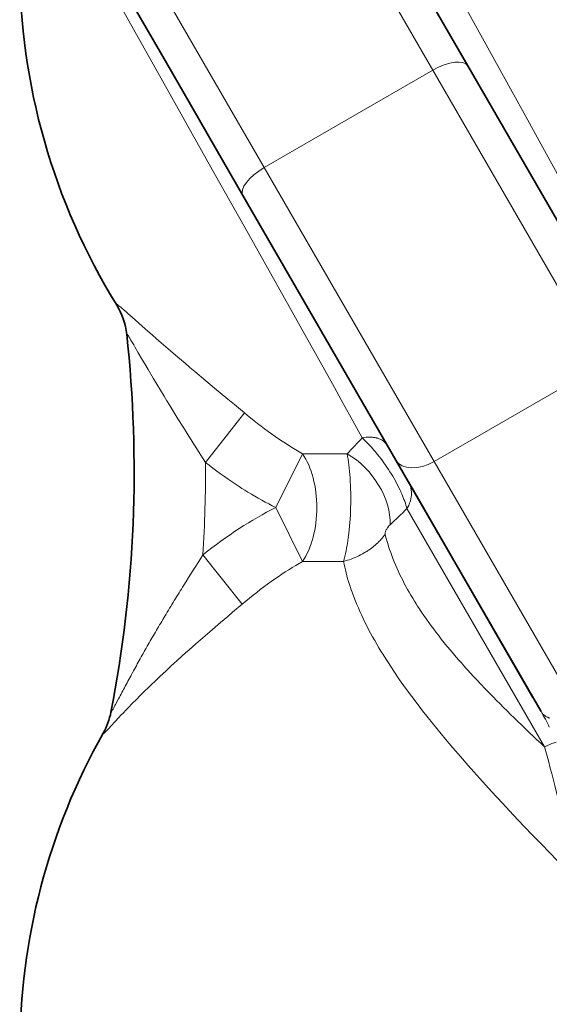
# Model space of a CAD drawing. Header units: inches. Extents: x 2990 to 3303, y 339 to 666.
# Tile 14 of 26: x 3226 to 3242, y 465 to 495. Entities that reach past the tile are written whole.
import ezdxf

# ---------------------------------------------------------------- set-up
doc = ezdxf.new("R2010")
doc.units = ezdxf.units.IN
doc.header["$MEASUREMENT"] = 0

msp = doc.modelspace()

# ---------------------------------------------------------------- linework, layer by layer
at = {"color": 7, "lineweight": 13}
for p, q in [((3234.768, 500.425), (3238.606, 493.776)), ((3228.183, 499.83), (3233.41, 490.776)), ((3238.606, 493.776), (3233.41, 490.776)), ((3238.606, 493.776), (3243.843, 484.705)), ((3238.647, 481.705), (3233.41, 490.776)), ((3238.647, 481.705), (3243.843, 484.705)), ((3243.122, 473.954), (3238.647, 481.705)), ((3237.809, 480.255), (3242.051, 472.907))]:
    msp.add_line(p, q, dxfattribs=at)
at = {"color": 7, "lineweight": 35}
for p, q in [((3239.683, 493.91), (3236.037, 500.227)), ((3244.397, 485.747), (3239.683, 493.91)), ((3232.755, 489.91), (3237.469, 481.747)), ((3241.944, 473.996), (3237.469, 481.747)), ((3241.694, 474.428), (3237.855, 481.076))]:
    msp.add_line(p, q, dxfattribs=at)
at = {"color": 7, "lineweight": 35, "ltscale": 0.322361}
msp.add_line((3230.394, 494), (3229.104, 496.234), dxfattribs=at)
at = {"color": 7, "lineweight": 35, "ltscale": 0.185668}
msp.add_line((3231.136, 492.714), (3230.394, 494), dxfattribs=at)
at = {"color": 7, "lineweight": 35, "ltscale": 0.19792}
msp.add_line((3231.928, 491.343), (3231.136, 492.714), dxfattribs=at)
at = {"color": 7, "lineweight": 35, "ltscale": 0.206774}
msp.add_line((3232.755, 489.91), (3231.928, 491.343), dxfattribs=at)
at = {"color": 7, "lineweight": 13, "ltscale": 0.000998}
msp.add_line((3228.855, 486.555), (3228.856, 486.547), dxfattribs=at)
at = {"color": 7, "lineweight": 35, "ltscale": 0.001166}
msp.add_line((3229.171, 485.629), (3229.17, 485.638), dxfattribs=at)
at = {"color": 7, "lineweight": 13, "ltscale": 0.242747}
msp.add_line((3232.803, 483.205), (3231.599, 481.681), dxfattribs=at)
at = {"color": 7, "lineweight": 13, "ltscale": 0.232187}
msp.add_line((3233.765, 480.286), (3234.595, 481.947), dxfattribs=at)
at = {"color": 7, "lineweight": 13, "ltscale": 0.171338}
msp.add_line((3235.966, 481.947), (3234.595, 481.947), dxfattribs=at)
at = {"color": 7, "lineweight": 13, "ltscale": 0.232186}
msp.add_line((3234.595, 478.624), (3233.765, 480.286), dxfattribs=at)
at = {"color": 7, "lineweight": 13, "ltscale": 0.243062}
msp.add_line((3231.519, 478.826), (3232.735, 477.309), dxfattribs=at)
at = {"color": 7, "lineweight": 13, "ltscale": 0.157407}
msp.add_line((3235.854, 478.624), (3234.595, 478.624), dxfattribs=at)
at = {"color": 7, "lineweight": 13, "ltscale": 0.024405}
msp.add_line((3228.828, 474.214), (3228.92, 474.387), dxfattribs=at)
at = {"color": 7, "lineweight": 35, "ltscale": 0.000293}
msp.add_line((3241.945, 473.994), (3241.944, 473.996), dxfattribs=at)
at = {"color": 7, "lineweight": 13, "ltscale": 0.001333}
msp.add_line((3228.445, 473.326), (3228.442, 473.316), dxfattribs=at)
at = {"color": 7, "lineweight": 13}
for points in [[(3228.262, 497.055), (3229.383, 495.046), (3230.13, 493.711), (3231.912, 490.533), (3232.793, 488.965), (3233.893, 487.004), (3234.806, 485.372), (3235.51, 484.107), (3235.845, 483.501), (3236.145, 482.957), (3236.43, 482.433)], [(3242.986, 489.589), (3242.504, 490.473), (3241.998, 491.397), (3241.473, 492.349), (3241.051, 493.113), (3240.623, 493.888), (3239.651, 495.638), (3238.863, 497.055)], [(3230.97, 484.736), (3230.743, 484.928), (3230.52, 485.118), (3230.302, 485.306), (3230.089, 485.492), (3229.953, 485.611), (3229.821, 485.727), (3229.651, 485.878), (3229.542, 485.976), (3229.336, 486.161), (3229.218, 486.266), (3229.163, 486.316), (3229.086, 486.384), (3229.033, 486.429), (3228.986, 486.47), (3228.958, 486.493), (3228.933, 486.513), (3228.916, 486.526), (3228.902, 486.537), (3228.887, 486.548), (3228.875, 486.555), (3228.869, 486.558), (3228.864, 486.56), (3228.861, 486.561), (3228.859, 486.561), (3228.858, 486.561), (3228.856, 486.561), (3228.856, 486.56), (3228.855, 486.559), (3228.855, 486.555)], [(3229.17, 485.638), (3229.17, 485.643), (3229.171, 485.644), (3229.172, 485.645), (3229.174, 485.645), (3229.176, 485.644), (3229.178, 485.642), (3229.182, 485.637), (3229.187, 485.631), (3229.196, 485.62), (3229.206, 485.605), (3229.222, 485.581), (3229.239, 485.554), (3229.265, 485.512), (3229.293, 485.465), (3229.323, 485.415), (3229.387, 485.305), (3229.433, 485.227), (3229.528, 485.062), (3229.659, 484.837), (3229.726, 484.722), (3229.828, 484.548), (3229.986, 484.28), (3230.097, 484.094), (3230.21, 483.906), (3230.324, 483.718), (3230.411, 483.576), (3230.498, 483.433)], [(3232.803, 483.205), (3232.496, 483.461), (3232.291, 483.632), (3231.882, 483.972), (3231.61, 484.199), (3231.272, 484.481), (3231.12, 484.609), (3230.97, 484.736)], [(3230.498, 483.433), (3230.624, 483.23), (3230.75, 483.027), (3230.92, 482.755), (3231.034, 482.573), (3231.264, 482.21), (3231.599, 481.681)], [(3234.595, 481.947), (3234.49, 482.008), (3234.384, 482.07), (3234.278, 482.134), (3234.172, 482.2), (3234.065, 482.268), (3233.959, 482.338), (3233.852, 482.409), (3233.745, 482.483), (3233.638, 482.558), (3233.531, 482.635), (3233.422, 482.715), (3233.313, 482.797), (3233.205, 482.881), (3233.096, 482.966), (3232.988, 483.052), (3232.895, 483.128), (3232.803, 483.205)], [(3237.206, 482.202), (3237.195, 482.219), (3237.184, 482.236), (3237.172, 482.252), (3237.159, 482.268), (3237.15, 482.278), (3237.141, 482.288), (3237.131, 482.298), (3237.121, 482.307), (3237.111, 482.316), (3237.1, 482.325), (3237.079, 482.342), (3237.056, 482.357), (3237.032, 482.372), (3237.007, 482.385), (3236.981, 482.398), (3236.958, 482.407), (3236.934, 482.416), (3236.909, 482.424), (3236.884, 482.432), (3236.867, 482.436), (3236.85, 482.44), (3236.833, 482.443), (3236.816, 482.447), (3236.78, 482.452), (3236.744, 482.456), (3236.708, 482.458), (3236.672, 482.459), (3236.635, 482.458), (3236.594, 482.456), (3236.553, 482.453), (3236.512, 482.448), (3236.471, 482.441), (3236.43, 482.433)], [(3236.43, 482.433), (3236.488, 482.378), (3236.547, 482.321), (3236.605, 482.261), (3236.664, 482.2), (3236.722, 482.136), (3236.78, 482.07), (3236.838, 482.003), (3236.895, 481.933), (3236.952, 481.862), (3237.002, 481.798), (3237.051, 481.732), (3237.1, 481.666), (3237.148, 481.598), (3237.194, 481.53), (3237.24, 481.461), (3237.285, 481.391), (3237.329, 481.321), (3237.371, 481.251), (3237.412, 481.18), (3237.452, 481.11), (3237.49, 481.039), (3237.527, 480.969), (3237.562, 480.899), (3237.598, 480.822), (3237.616, 480.784), (3237.633, 480.746), (3237.655, 480.696), (3237.675, 480.647), (3237.695, 480.598), (3237.718, 480.538), (3237.74, 480.479), (3237.76, 480.421), (3237.778, 480.364), (3237.794, 480.308), (3237.809, 480.255)], [(3231.599, 481.681), (3231.714, 481.591), (3231.83, 481.502), (3231.947, 481.414), (3232.065, 481.328), (3232.183, 481.243), (3232.302, 481.159), (3232.422, 481.077), (3232.482, 481.037), (3232.542, 480.997), (3232.633, 480.937), (3232.724, 480.878), (3232.815, 480.82), (3232.907, 480.764), (3233.013, 480.699), (3233.119, 480.636), (3233.226, 480.574), (3233.333, 480.514), (3233.441, 480.455), (3233.549, 480.397), (3233.657, 480.341), (3233.765, 480.286)], [(3237.855, 481.077), (3237.87, 481.05), (3237.884, 481.022), (3237.896, 480.994), (3237.907, 480.964), (3237.917, 480.934), (3237.926, 480.904), (3237.933, 480.873), (3237.939, 480.841), (3237.943, 480.809), (3237.946, 480.777), (3237.948, 480.745), (3237.948, 480.712), (3237.947, 480.679), (3237.945, 480.651), (3237.942, 480.623), (3237.938, 480.596), (3237.933, 480.568), (3237.929, 480.55), (3237.925, 480.532), (3237.921, 480.513), (3237.916, 480.495), (3237.905, 480.459), (3237.892, 480.424), (3237.878, 480.389), (3237.863, 480.354), (3237.846, 480.32), (3237.828, 480.287), (3237.809, 480.255)], [(3237.173, 479.602), (3237.162, 479.579), (3237.153, 479.557), (3237.146, 479.536), (3237.141, 479.517), (3237.138, 479.5), (3237.137, 479.484), (3237.137, 479.477), (3237.138, 479.471), (3237.139, 479.465), (3237.14, 479.459)], [(3235.854, 478.624), (3235.915, 478.641), (3235.975, 478.659), (3236.035, 478.678), (3236.094, 478.699), (3236.153, 478.722), (3236.211, 478.746), (3236.268, 478.771), (3236.324, 478.798), (3236.38, 478.826), (3236.435, 478.855), (3236.489, 478.886), (3236.516, 478.902), (3236.543, 478.918), (3236.569, 478.934), (3236.595, 478.951), (3236.62, 478.968), (3236.646, 478.985), (3236.683, 479.012), (3236.72, 479.039), (3236.757, 479.067), (3236.792, 479.096), (3236.832, 479.13), (3236.871, 479.164), (3236.909, 479.199), (3236.946, 479.235), (3236.982, 479.272), (3237.016, 479.309), (3237.05, 479.347), (3237.081, 479.384), (3237.111, 479.421), (3237.14, 479.459)], [(3235.854, 478.624), (3235.865, 478.661), (3235.875, 478.7), (3235.885, 478.74), (3235.895, 478.78), (3235.914, 478.863), (3235.932, 478.948), (3235.949, 479.036), (3235.965, 479.126), (3235.975, 479.187), (3235.985, 479.249), (3235.991, 479.29), (3236.003, 479.373)], [(3232.735, 477.309), (3232.845, 477.402), (3232.956, 477.493), (3233.067, 477.582), (3233.178, 477.67), (3233.289, 477.755), (3233.4, 477.839), (3233.51, 477.921), (3233.621, 478.001), (3233.731, 478.079), (3233.842, 478.155), (3233.951, 478.228), (3234.06, 478.3), (3234.169, 478.369), (3234.276, 478.436), (3234.384, 478.501), (3234.49, 478.564), (3234.595, 478.624)], [(3235.854, 478.624), (3235.871, 478.537), (3235.89, 478.45), (3235.911, 478.362), (3235.933, 478.273), (3235.957, 478.183), (3235.982, 478.093), (3236.009, 478.003), (3236.038, 477.911), (3236.068, 477.82), (3236.091, 477.751), (3236.116, 477.681), (3236.141, 477.612), (3236.161, 477.56), (3236.18, 477.508), (3236.201, 477.455), (3236.222, 477.402), (3236.266, 477.296), (3236.311, 477.189), (3236.358, 477.082), (3236.407, 476.975), (3236.46, 476.864), (3236.514, 476.752), (3236.571, 476.64), (3236.629, 476.527), (3236.69, 476.414), (3236.752, 476.3), (3236.815, 476.186), (3236.881, 476.072), (3236.944, 475.965), (3237.008, 475.858), (3237.074, 475.751)], [(3237.727, 477.947), (3237.776, 477.856), (3237.827, 477.764), (3237.879, 477.672), (3237.932, 477.58), (3237.987, 477.488), (3238.044, 477.396), (3238.09, 477.322), (3238.137, 477.249), (3238.184, 477.175), (3238.221, 477.12), (3238.258, 477.064), (3238.333, 476.953), (3238.411, 476.842), (3238.484, 476.74), (3238.558, 476.638), (3238.634, 476.536), (3238.712, 476.433), (3238.778, 476.347)], [(3230.884, 475.71), (3230.988, 475.803), (3231.093, 475.896), (3231.305, 476.083), (3231.518, 476.268), (3231.732, 476.454), (3231.898, 476.597), (3232.065, 476.74), (3232.288, 476.93), (3232.437, 477.056), (3232.735, 477.309)], [(3238.778, 476.347), (3238.868, 476.232), (3238.96, 476.117), (3239.053, 476.002), (3239.149, 475.887), (3239.246, 475.772), (3239.328, 475.675), (3239.412, 475.579), (3239.497, 475.482), (3239.561, 475.409), (3239.626, 475.336), (3239.692, 475.263), (3239.758, 475.19), (3239.863, 475.075), (3239.97, 474.961), (3240.078, 474.846), (3240.234, 474.682), (3240.248, 474.667)], [(3228.442, 473.316), (3228.442, 473.313), (3228.442, 473.311), (3228.442, 473.31), (3228.443, 473.309), (3228.444, 473.308), (3228.445, 473.308), (3228.448, 473.309), (3228.451, 473.311), (3228.457, 473.315), (3228.465, 473.32), (3228.475, 473.329), (3228.487, 473.34), (3228.507, 473.36), (3228.531, 473.383), (3228.558, 473.411), (3228.619, 473.476), (3228.679, 473.54), (3228.812, 473.683), (3228.921, 473.8), (3228.994, 473.878), (3229.069, 473.957), (3229.146, 474.038), (3229.224, 474.12), (3229.345, 474.244), (3229.469, 474.37), (3229.596, 474.498), (3229.725, 474.626), (3229.83, 474.728), (3229.937, 474.831), (3230.044, 474.935), (3230.126, 475.012), (3230.208, 475.09), (3230.374, 475.245), (3230.542, 475.4), (3230.712, 475.555), (3230.884, 475.71)], [(3237.074, 475.751), (3237.154, 475.623), (3237.236, 475.494), (3237.406, 475.236), (3237.583, 474.977), (3237.767, 474.717), (3237.958, 474.456), (3238.122, 474.238), (3238.29, 474.019), (3238.462, 473.8), (3238.594, 473.635), (3238.727, 473.47), (3239, 473.14), (3239.227, 472.872), (3239.458, 472.604), (3239.692, 472.335), (3239.871, 472.133), (3240.052, 471.932), (3240.419, 471.528), (3240.75, 471.169), (3241.087, 470.811), (3241.427, 470.453), (3241.684, 470.185), (3241.943, 469.917), (3242.464, 469.384)], [(3228.685, 473.975), (3228.684, 473.971), (3228.684, 473.969), (3228.685, 473.967), (3228.685, 473.967), (3228.685, 473.967), (3228.686, 473.967), (3228.688, 473.968), (3228.691, 473.971), (3228.696, 473.978), (3228.699, 473.982)], [(3241.944, 473.996), (3241.956, 473.975), (3241.97, 473.955), (3241.986, 473.936), (3242.002, 473.918), (3242.02, 473.901), (3242.039, 473.885), (3242.058, 473.869), (3242.076, 473.857), (3242.095, 473.845), (3242.115, 473.834), (3242.135, 473.824), (3242.149, 473.817), (3242.163, 473.811), (3242.177, 473.805), (3242.192, 473.8), (3242.213, 473.793)], [(3242.051, 472.907), (3242.123, 472.941), (3242.158, 472.957), (3242.192, 472.972), (3242.235, 472.99), (3242.276, 473.007), (3242.314, 473.022), (3242.349, 473.034), (3242.382, 473.044), (3242.41, 473.052)], [(3242.051, 472.907), (3242.11, 472.689), (3242.169, 472.471), (3242.227, 472.251), (3242.27, 472.085), (3242.313, 471.919), (3242.367, 471.71), (3242.421, 471.499), (3242.492, 471.214), (3242.54, 471.023), (3242.635, 470.642), (3242.701, 470.377)]]:
    msp.add_lwpolyline(points, dxfattribs=at)
at = {"color": 7, "lineweight": 35}
for centre, radius, start, end in [((3245.874, 497.055), 20, 180, 211.6934), ((3226.984, 485.391), 2.2, 6.2026, 31.6945), ((3190.345, 481.413), 39.055, 349.0208, 6.2113), ((3226.528, 474.405), 2.2, 330.6271, 348.8781), ((3245.874, 463.517), 20, 150.6281, 180)]:
    msp.add_arc(centre, radius, start, end, dxfattribs=at)
at = {"color": 7, "lineweight": 13}
for centre, radius, start, end in [((3226.99, 485.401), 2.193, 6.2133, 31.7579), ((3217.726, 499.856), 25.562, 315.5253, 317.0318), ((3190.345, 481.413), 41.255, 356.4053, 0.373), ((3230.758, 480.971), 5.298, 6.8577, 10.615), ((3228.461, 480.687), 7.613, 3.8689, 6.9213), ((3226.566, 480.562), 9.512, 358.3372, 3.85), ((3227.261, 480.516), 8.816, 352.5481, 358.5029), ((3220.328, 498.013), 24.919, 312.8924, 314.5492), ((3237.679, 479.345), 0.567, 143.1224, 153.0329), ((3237.648, 479.373), 0.526, 133.2128, 143.5986), ((3338.956, 410.557), 127.293, 147.56665, 148.06317), ((3292.387, 439.644), 72.387, 148.10284, 148.5442), ((3281.448, 446.338), 59.561, 148.54573, 149.08343), ((3275.579, 449.855), 52.719, 149.0862, 149.6406), ((3272.226, 451.82), 48.833, 149.6417, 150.2368), ((3270.666, 452.714), 47.035, 150.2387, 150.8499), ((3271.17, 452.435), 47.611, 150.8524, 151.4445), ((3276.155, 449.728), 53.284, 151.4497, 151.9598), ((3317.841, 427.563), 100.497, 151.97855, 152.22992), ((3267.127, 500.557), 37.319, 223.927, 225.8128), ((3219.325, 479.246), 10.753, 331.2363, 332.0994), ((3226.538, 474.391), 2.187, 330.5444, 349.0195), ((3227.477, 474.753), 1.445, 327.7539, 331.8644), ((3279.4, 513.168), 54.917, 225.8018, 227.1491), ((3235.573, 470.334), 7.348, 25.6554, 29.8698)]:
    msp.add_arc(centre, radius, start, end, dxfattribs=at)
for centre, major_axis, ratio, start_param, end_param in [((3238.817, 493.41), (0.866, 0.5), 0.422339, 0, 1.570796), ((3233.621, 490.41), (-0.866, -0.5), 0.422339, 4.712389, 6.283185), ((3233.765, 480.285), (0, -2.2), 0.575667, 1.570936, 2.427054), ((3235.628, 480.437), (1.269, -1.546), 0.69347, 0.661201, 2.068035), ((3238.335, 482.247), (-0.866, -0.5), 0.625072, 0, 1.570796), ((3232.882, 473.03), (-5.936, -7.423), 0.534495, 3.999173, 4.315324), ((3233.765, 480.286), (0, -2.2), 0.575659, 0.714546, 1.570685), ((3380.846, 460.745), (143.809, -20.538), 0.17527, 3.211971, 3.267775)]:
    msp.add_ellipse(centre, major_axis=major_axis, ratio=ratio, start_param=start_param, end_param=end_param, dxfattribs=at)

doc.saveas('drawing.dxf')
